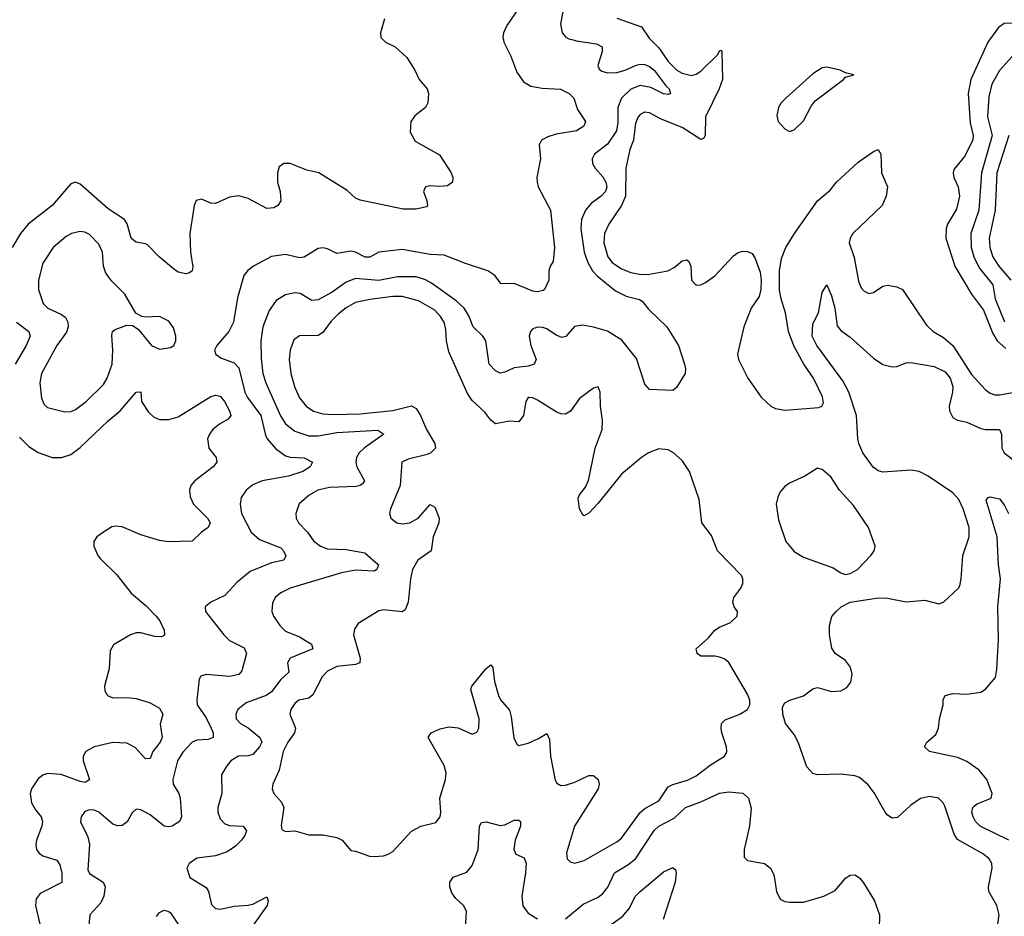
# Model space of a CAD drawing. Header units: inches. Extents: x 1649636 to 1815363, y 506543 to 641975.
# Tile 87 of 256: x 1682851 to 1687071, y 556243 to 560087. Entities that reach past the tile are written whole.
import ezdxf

# ---------------------------------------------------------------- set-up
doc = ezdxf.new("R2010")
doc.units = ezdxf.units.IN
doc.header["$MEASUREMENT"] = 0
doc.layers.add('B6585', color=7, linetype='Continuous')
doc.layers.add('B6586', color=7, linetype='Continuous')

msp = doc.modelspace()

# ---------------------------------------------------------------- linework, layer by layer
at = {"layer": 'B6585', "color": 5}
for points, elevation in [([(1684408.8, 560000), (1684419.1, 559990), (1684460.4, 559970), (1684510, 559924.9), (1684544.9, 559870), (1684562.8, 559830), (1684597.3, 559790), (1684604, 559770), (1684600.7, 559730), (1684591, 559710), (1684545.1, 559674.9), (1684527.3, 559650), (1684525.2, 559605.2), (1684546.6, 559566.6), (1684650, 559506.8), (1684700.7, 559430), (1684707.3, 559410), (1684706, 559390), (1684684.9, 559375.1), (1684650, 559371.8), (1684610, 559375.1), (1684590.4, 559369.6), (1684582.4, 559350), (1684596.4, 559310), (1684599.1, 559290), (1684595.1, 559284.9), (1684550, 559275.1), (1684495.2, 559275.2), (1684310, 559312.4), (1684290, 559322), (1684254.5, 559354.5), (1684133.3, 559430), (1684082.1, 559442.1), (1684010, 559470.7), (1683982.8, 559470), (1683963.9, 559456.1), (1683956, 559430), (1683956.9, 559390), (1683967.4, 559350), (1683970.4, 559310), (1683958, 559290), (1683940, 559280), (1683910, 559276.8), (1683830, 559319.8), (1683790, 559331.8), (1683750, 559326), (1683690, 559298.9), (1683670, 559300.5), (1683630, 559316.9), (1683608.1, 559311.9), (1683599.6, 559290), (1683580.9, 559170), (1683583.7, 559090), (1683592.8, 559027.2), (1683590, 559009.6), (1683579.1, 559000.9), (1683563, 558997), (1683530, 559004.4), (1683510, 559018.4), (1683449.7, 559070), (1683400.3, 559120.3), (1683390, 559126.6), (1683350, 559133.3), (1683340.1, 559140.1), (1683329.8, 559150), (1683311.6, 559211.6), (1683301.3, 559230), (1683230, 559276.5), (1683110, 559382.4), (1683090, 559389.6), (1683070, 559383.6), (1682990.1, 559289.9), (1682888.4, 559210), (1682854.8, 559170), (1682818.7, 559110)], 420), ([(1684924.1, 560000), (1684926, 559990), (1684956.3, 559930), (1684981.2, 559861.2), (1685010, 559820.3), (1685042.4, 559802.4), (1685090, 559793.1), (1685168.9, 559788.9), (1685205.5, 559770), (1685225.5, 559750), (1685241.4, 559701.4), (1685275.5, 559650), (1685268.4, 559630), (1685238, 559610), (1685150, 559595.9), (1685114.8, 559585.2), (1685087.2, 559570), (1685076.9, 559550), (1685082.7, 559490), (1685067.7, 559410), (1685069, 559390), (1685073.8, 559370), (1685125.7, 559270), (1685143.2, 559110), (1685137.1, 559050), (1685124, 559030), (1685119.1, 559010), (1685118.8, 558970), (1685101, 558930), (1685094.6, 558925.4), (1685070, 558920.5), (1685050, 558922.7), (1684970, 558955.8), (1684914.3, 558954.3), (1684887.3, 558990), (1684857.4, 559010), (1684761.4, 559041.4), (1684670, 559077.8), (1684610, 559080.2), (1684490, 559101.1), (1684390, 559090.8), (1684351.2, 559068.8), (1684331.5, 559068.5), (1684290, 559090.8), (1684270, 559094.8), (1684210, 559083.9), (1684170, 559104.4), (1684150, 559108.5), (1684130, 559106), (1684070, 559068.7), (1684050, 559066), (1683990, 559080.7), (1683930, 559071.7), (1683853.7, 559030), (1683828.6, 559011.4), (1683811.6, 558990), (1683785.5, 558894.5), (1683767.5, 558790), (1683747, 558750), (1683696.5, 558690), (1683686.7, 558670), (1683691.7, 558651.7), (1683716, 558636), (1683770, 558616.3), (1683790, 558593.8), (1683815.6, 558490), (1683827.2, 558467.2), (1683885, 558390), (1683905.4, 558305.4), (1683912.6, 558290), (1683947.9, 558247.9), (1683990, 558217), (1684010, 558210.7), (1684070, 558208.3), (1684105.7, 558190), (1684096.9, 558170), (1684064.9, 558150), (1684003.1, 558130), (1683890.4, 558110), (1683850, 558092.9), (1683821.3, 558070), (1683801.2, 558038.8), (1683796, 558010), (1683802.5, 557970), (1683842.7, 557890), (1683878.7, 557858.7), (1683970, 557822), (1683982, 557810), (1683991.3, 557788.7), (1683984, 557770), (1683930, 557758.6), (1683838.6, 557721.4), (1683783.8, 557676.2), (1683730, 557618.3), (1683670.3, 557589.6), (1683646.8, 557570), (1683648, 557550), (1683726.2, 557450), (1683750, 557425.6), (1683814, 557394), (1683823.2, 557370), (1683804, 557296), (1683790, 557279.7), (1683750, 557271.2), (1683650, 557279.8), (1683627.9, 557272.1), (1683621, 557259), (1683610.2, 557170), (1683612.7, 557150), (1683650, 557093.4), (1683671.3, 557050), (1683680.9, 557030), (1683680.2, 557010), (1683658.9, 557001.1), (1683610, 556998.7), (1683590.7, 556989.3), (1683550, 556946.6), (1683527.5, 556910), (1683507.4, 556830), (1683509.6, 556809.6), (1683534, 556770), (1683539.7, 556750), (1683545.2, 556670), (1683536.5, 556650), (1683504.9, 556630), (1683490, 556626.2), (1683470, 556629), (1683410, 556678.8), (1683370, 556698.9), (1683350, 556702), (1683333.7, 556686.3), (1683311.8, 556648.2), (1683290, 556632.5), (1683270, 556630.7), (1683250, 556637.6), (1683191.1, 556690), (1683170, 556697.8), (1683150, 556699.4), (1683130, 556692.8), (1683114.7, 556670), (1683111.9, 556648.1), (1683143.9, 556583.9), (1683151, 556551), (1683142.8, 556442.8), (1683150, 556426.9), (1683208.9, 556390), (1683217.7, 556370), (1683212.3, 556330), (1683199.6, 556300.4), (1683152.7, 556250), (1683144.4, 556175.5)], 440), ([(1685223, 560000), (1685236.2, 559996.2), (1685323.5, 559983.5), (1685347, 559970), (1685346.9, 559950), (1685328.6, 559890), (1685335.3, 559875.3), (1685346, 559866), (1685370, 559859.2), (1685410, 559860.6), (1685446.6, 559870), (1685490, 559890.8), (1685510, 559896.2), (1685530, 559894.8), (1685550, 559886.6), (1685570, 559870.1), (1685621.2, 559801.2), (1685634.3, 559790), (1685640.7, 559770), (1685630, 559766.2), (1685610, 559769), (1685555.5, 559795.5), (1685510, 559804.4), (1685470, 559789.4), (1685430.1, 559749.9), (1685415.1, 559710), (1685414.1, 559645.9), (1685408.8, 559610), (1685370, 559553.4), (1685315.2, 559510), (1685304.4, 559490), (1685305.5, 559470), (1685316.9, 559450), (1685350, 559413.4), (1685363, 559390), (1685366.9, 559370), (1685361.5, 559350), (1685343.2, 559330), (1685300.6, 559299.4), (1685276.3, 559270), (1685258.4, 559230), (1685256.3, 559190), (1685270.9, 559090), (1685286.1, 559046.1), (1685306, 559010), (1685326.8, 558986.8), (1685404.2, 558924.2), (1685450, 558901.6), (1685507.2, 558887.2), (1685519.5, 558879.5), (1685545.9, 558845.9), (1685624.9, 558770), (1685674, 558690), (1685700.5, 558610), (1685704.9, 558590), (1685702.8, 558570), (1685666, 558510), (1685650, 558497.2), (1685550, 558501.2), (1685530, 558524), (1685494.6, 558634.6), (1685432.4, 558712.4), (1685370, 558751.5), (1685310, 558769.2), (1685263.2, 558776.8), (1685228.8, 558771.2), (1685191.7, 558728.3), (1685175.1, 558724.9), (1685150, 558734.4), (1685110, 558762), (1685093, 558767), (1685070, 558768.5), (1685050, 558761.3), (1685040.3, 558750), (1685034.7, 558730), (1685042.3, 558690), (1685064.7, 558630), (1685055.8, 558610), (1685030, 558602), (1684970, 558594.9), (1684930, 558575.3), (1684910, 558571.9), (1684890, 558582), (1684863.5, 558610), (1684848.7, 558710), (1684835.6, 558730), (1684794.2, 558770), (1684776.6, 558816.7), (1684755.5, 558850), (1684721.9, 558881.9), (1684616.7, 558956.7), (1684590, 558972), (1684550, 558984.5), (1684470, 558984.3), (1684390, 558968.8), (1684290, 558977.1), (1684250, 558962.1), (1684190, 558919.2), (1684130, 558885.8), (1684103.7, 558883.7), (1684053.2, 558913.2), (1684030, 558916.2), (1683990, 558907.1), (1683950, 558882.7), (1683920.4, 558839.6), (1683893.9, 558770), (1683884.4, 558710), (1683885.8, 558634.2), (1683894, 558570), (1683906.1, 558530), (1683968.4, 558388.4), (1683990, 558354.3), (1684030, 558322.5), (1684090, 558303.3), (1684130, 558303), (1684210, 558317.8), (1684386.7, 558326.7), (1684412.4, 558310), (1684329, 558251), (1684306.3, 558230), (1684294.6, 558210), (1684291.6, 558190), (1684295.7, 558170), (1684328.9, 558110), (1684321.6, 558098.4), (1684310.5, 558090), (1684293.7, 558086.3), (1684179.1, 558080.9), (1684128.7, 558070), (1684091.4, 558048.6), (1684049.3, 558010.7), (1684034.3, 557970), (1684036.5, 557950), (1684046.5, 557930), (1684085.2, 557890), (1684110, 557852.8), (1684140.3, 557830), (1684170, 557819.1), (1684250, 557815), (1684330, 557801.4), (1684388.5, 557750), (1684382.4, 557730), (1684370, 557722.2), (1684290, 557726.7), (1684230, 557715.4), (1684010.4, 557650), (1683970.5, 557630), (1683946.7, 557610), (1683934.6, 557585.4), (1683931.8, 557550), (1683939.5, 557530), (1683965.6, 557490), (1683990, 557465.3), (1684050, 557440.8), (1684102.6, 557410), (1684107, 557390), (1684010.2, 557350), (1683999.6, 557330), (1684004.9, 557290), (1683970, 557258.8), (1683930, 557205.4), (1683907.7, 557190), (1683821.6, 557158.4), (1683786, 557130), (1683778.2, 557110), (1683779.7, 557090), (1683797.4, 557070), (1683830, 557051.7), (1683881.1, 557010), (1683888.4, 556990), (1683878.6, 556970), (1683850, 556936.8), (1683830, 556930.7), (1683788.5, 556930), (1683756.5, 556910), (1683735.6, 556884.4), (1683716.5, 556850), (1683718.4, 556770), (1683701, 556710), (1683700.2, 556690), (1683710, 556660.3), (1683730, 556639.3), (1683750, 556633), (1683809, 556629), (1683822.7, 556610), (1683815.9, 556590), (1683801.3, 556570), (1683775.6, 556544.4), (1683740.5, 556519.6), (1683690, 556502), (1683610, 556492), (1683578, 556470), (1683568, 556450), (1683580.5, 556410), (1683650, 556366.7), (1683660.2, 556350), (1683673.8, 556293.8), (1683690, 556277), (1683710, 556273.1), (1683770, 556287.2), (1683830, 556290.3), (1683850, 556295.3), (1683910, 556326), (1683915.8, 556310), (1683911.6, 556290), (1683845.4, 556194.6)], 460), ([(1685556.3, 560000), (1685590, 559966.4), (1685630, 559907.9), (1685667.8, 559870), (1685690, 559857.1), (1685730, 559848.1), (1685750, 559852.9), (1685770, 559866.5), (1685843, 559937), (1685850, 559953.7), (1685855.5, 559955.5), (1685861, 559950), (1685863.3, 559830), (1685849.2, 559790), (1685789.6, 559670), (1685789.3, 559590.7), (1685782, 559578), (1685770, 559573.1), (1685690, 559624), (1685600.8, 559660.8), (1685550, 559687.7), (1685529.6, 559690.4), (1685510, 559680.3), (1685502.3, 559670), (1685490, 559642.9), (1685481.6, 559570), (1685466.7, 559530), (1685449.1, 559450), (1685447, 559330), (1685429.7, 559290.3), (1685375.9, 559210), (1685358, 559170), (1685354.4, 559130), (1685371.3, 559070), (1685390, 559045.8), (1685430, 559018.9), (1685470, 559002.5), (1685514.6, 558994.6), (1685550, 558995.4), (1685629.5, 559010.5), (1685655.4, 559024.6), (1685690, 559052.9), (1685710, 559056.9), (1685719.5, 559050), (1685727.9, 559030), (1685730.3, 558970.3), (1685750, 558948.8), (1685770, 558950.3), (1685790, 558959.6), (1685830, 558989.1), (1685910, 559074), (1685930, 559088.9), (1685950, 559094.6), (1685970, 559093.7), (1685990, 559083.8), (1686003.6, 559063.6), (1686024.6, 559004.6), (1686029.2, 558970), (1686027.9, 558930), (1686020.5, 558899.5), (1685986.5, 558850), (1685954.4, 558770), (1685927.3, 558652.7), (1685932.4, 558630), (1685971.2, 558550), (1686028.7, 558468.7), (1686070, 558430.2), (1686090, 558419.6), (1686130, 558413.1), (1686276.2, 558423.8), (1686289.5, 558430.5), (1686296.2, 558443.8), (1686291.2, 558470), (1686253.2, 558550), (1686211.3, 558610), (1686168.8, 558688.8), (1686146, 558750), (1686133.6, 558830), (1686114.2, 558890), (1686107.4, 558927.4), (1686107.3, 559010), (1686116.6, 559063.4), (1686135.1, 559110), (1686171.4, 559170), (1686269.8, 559310), (1686324.6, 559355.4), (1686352.2, 559390), (1686444.5, 559475.5), (1686510, 559521.3), (1686530.2, 559530.2), (1686541.8, 559510), (1686544.3, 559430), (1686570.2, 559370), (1686565, 559330), (1686547.1, 559290), (1686421.4, 559170), (1686410.1, 559150), (1686406.4, 559130), (1686426.8, 559066.7), (1686445.7, 558965.7), (1686457.2, 558937.2), (1686470, 558922.6), (1686490, 558912.9), (1686510, 558917.8), (1686550, 558945), (1686570, 558948.8), (1686610, 558941.2), (1686633.8, 558930), (1686737.8, 558777.8), (1686766.2, 558750), (1686810, 558723.7), (1686850, 558689.4), (1686930, 558566), (1686990, 558500.2), (1687010, 558486), (1687030, 558478.7), (1687050, 558478.3), (1687130, 558492.3)], 480), ([(1687007.4, 560000), (1687000.1, 559990), (1686927.5, 559830), (1686915.2, 559770), (1686924.9, 559644.9), (1686937.4, 559590), (1686935.7, 559570), (1686900.2, 559499.8), (1686854.9, 559445.1), (1686851.1, 559430), (1686854.8, 559410), (1686872.9, 559370), (1686879.2, 559330), (1686865.4, 559274.6), (1686827, 559210), (1686821.1, 559190), (1686820.5, 559150), (1686858.2, 559030), (1686930.8, 558910), (1686981.4, 558841.4), (1687021.5, 558741.5), (1687040.1, 558710), (1687077.1, 558677.1)], 520), ([(1687116.8, 559943.2), (1687050, 559868.9), (1687017.1, 559810), (1687004.3, 559755.7), (1686998.9, 559670), (1687018.3, 559590), (1686973.5, 559430), (1686961.2, 559270), (1686927.2, 559170), (1686929.2, 559110), (1686940.1, 559070), (1686963.6, 559023.6), (1687021.3, 558950), (1687031.7, 558890), (1687071.2, 558791.2)], 540), ([(1687090.1, 559590), (1687038.1, 559430), (1687031.4, 559270), (1687006.4, 559150), (1687009, 559110), (1687021.2, 559070), (1687048, 559030), (1687099, 558970)], 560), ([(1687043, 556210), (1687048.6, 556250), (1687038.4, 556290), (1687004, 556350), (1687002.6, 556370), (1687018.8, 556450), (1687017.8, 556470), (1687006.2, 556490), (1686982, 556510), (1686870, 556572.7), (1686855.7, 556595.7), (1686815.8, 556715.8), (1686809.1, 556729.1), (1686788.9, 556748.9), (1686750, 556757.2), (1686712, 556747.9), (1686670, 556719.7), (1686613.6, 556666.4), (1686590, 556664), (1686570, 556676.3), (1686559.8, 556690), (1686512.4, 556772.4), (1686487, 556807), (1686450, 556838), (1686430, 556844.8), (1686370, 556852.9), (1686270, 556849.8), (1686250, 556854.7), (1686224.4, 556884.4), (1686187.3, 556990), (1686170, 557022), (1686132.6, 557070), (1686121.1, 557110), (1686120.4, 557139.6), (1686130, 557158), (1686151, 557169), (1686210, 557187.8), (1686250, 557218), (1686270, 557224.2), (1686330, 557206.4), (1686370, 557209.2), (1686396.4, 557223.6), (1686413.3, 557246.7), (1686419.2, 557280.8), (1686411.2, 557311.2), (1686390, 557339.4), (1686346, 557370), (1686331.9, 557391.9), (1686321.8, 557450), (1686321.5, 557490), (1686331.8, 557528.2), (1686349.6, 557550), (1686371.5, 557570), (1686410, 557589.2), (1686531.1, 557608.9), (1686570, 557607.6), (1686650, 557591), (1686730, 557598.6), (1686790, 557582), (1686809.7, 557590.3), (1686874, 557650), (1686879.5, 557660.5), (1686885.7, 557690), (1686892.4, 557790), (1686920.6, 557870), (1686919.5, 557910), (1686895, 557990), (1686875.6, 558030), (1686850, 558057.9), (1686745, 558130), (1686706, 558150), (1686670, 558156.2), (1686550, 558147.7), (1686530, 558153.3), (1686508.6, 558168.6), (1686464.7, 558230), (1686446.8, 558270), (1686443, 558290), (1686436.7, 558390), (1686404.4, 558490), (1686378.8, 558538.8), (1686268.1, 558690), (1686247.6, 558730), (1686250, 558782.4), (1686274.2, 558830), (1686290, 558918), (1686310, 558950.6), (1686330, 558902.8), (1686343.9, 558850), (1686355.1, 558775.1), (1686370, 558754.9), (1686410, 558725.3), (1686510, 558636.1), (1686550, 558608.8), (1686590, 558598.7), (1686610, 558600.3), (1686650, 558616.4), (1686670, 558617), (1686770, 558599.5), (1686817.2, 558577.2), (1686839.3, 558550), (1686850, 558514), (1686848.9, 558490), (1686834.8, 558430), (1686836.3, 558410), (1686850, 558381.3), (1686869.6, 558369.6), (1686910, 558361.6), (1686970, 558334.2), (1686990.5, 558329.5), (1687050.2, 558330.2), (1687058.8, 558310), (1687060.2, 558250), (1687070.3, 558230), (1687170, 558152.2)], 460), ([(1682838, 558790), (1682890.1, 558750.1), (1682896.1, 558730), (1682879.6, 558690), (1682831.8, 558610)], 420), ([(1682850, 558297.2), (1682890, 558256.9), (1682930, 558231.1), (1682990, 558209.3), (1683030, 558210.2), (1683070, 558223), (1683110, 558252.6), (1683230, 558367.8), (1683282.2, 558410), (1683350.7, 558490.7), (1683370, 558491.3), (1683372.8, 558450), (1683403.8, 558403.8), (1683424.4, 558384.4), (1683450, 558373.2), (1683490, 558372.7), (1683530, 558383.7), (1683670, 558471), (1683690, 558477.5), (1683710, 558472.2), (1683729.3, 558450), (1683750.9, 558410), (1683755.8, 558390), (1683745.3, 558374.7), (1683707.1, 558352.9), (1683679.6, 558330), (1683664.2, 558310), (1683656, 558290), (1683662, 558250), (1683694, 558210), (1683696.4, 558190), (1683680.3, 558170), (1683602.3, 558110), (1683584.9, 558090), (1683579, 558070), (1683581.8, 558041.8), (1683596, 558010), (1683655.8, 557950), (1683668, 557930), (1683659.1, 557910), (1683630, 557889.6), (1683590, 557851.5), (1683490, 557848), (1683450, 557853.8), (1683370, 557879.1), (1683290, 557913.2), (1683263.7, 557916.3), (1683246.9, 557913.1), (1683210.3, 557890), (1683182.6, 557870), (1683168.9, 557850), (1683169.2, 557829.2), (1683185.7, 557790), (1683196.3, 557776.3), (1683267.3, 557707.3), (1683329, 557629), (1683393.7, 557573.7), (1683435.9, 557530), (1683451.9, 557510), (1683470.2, 557469.8), (1683471.3, 557448.7), (1683458.6, 557441.4), (1683430, 557442), (1683370, 557458.1), (1683350, 557458.5), (1683326, 557450), (1683253.3, 557406.7), (1683239.3, 557380.7), (1683234.4, 557305.6), (1683215.6, 557230), (1683217, 557210), (1683228.4, 557190), (1683250, 557179.6), (1683310, 557181.6), (1683350, 557176.6), (1683410, 557158.2), (1683450, 557136.1), (1683464.7, 557110), (1683453.8, 557066.2), (1683461.3, 557010), (1683453.9, 556990), (1683421.3, 556950), (1683410, 556919.5), (1683390, 556918.3), (1683346.8, 556966.8), (1683310, 556984.8), (1683250, 556987.8), (1683170.7, 556969.3), (1683135.6, 556950), (1683123.5, 556930), (1683123.8, 556910), (1683150.2, 556830), (1683139.3, 556820.7), (1683130, 556817.4), (1683110, 556820.8), (1683029.5, 556850.5), (1682970, 556855.3), (1682950, 556848.2), (1682930, 556832.4), (1682901.8, 556790), (1682896, 556770), (1682902.6, 556730), (1682919.4, 556699.4), (1682944, 556670), (1682949.2, 556650), (1682946.2, 556630), (1682924.1, 556570), (1682920.8, 556550), (1682924.2, 556530), (1682934.4, 556514.4), (1682950, 556503), (1683010, 556483.2), (1683024.1, 556464.1), (1683031.4, 556428.6), (1683031.5, 556388.5), (1682939.6, 556340.4), (1682922.6, 556317.4), (1682919.3, 556290), (1682938, 556210)], 420), ([(1687090, 556569.9), (1686967.2, 556630), (1686947.1, 556650), (1686936.8, 556670), (1686931.4, 556690), (1686935.5, 556710), (1686942.6, 556717.4), (1686954.1, 556725.9), (1687014.3, 556750), (1687019.3, 556770), (1686996.3, 556830), (1686962.6, 556870), (1686910, 556907.4), (1686870, 556924.5), (1686750, 556949.6), (1686729.2, 556970), (1686739, 556990), (1686776.9, 557023.1), (1686789.4, 557050), (1686793.2, 557090), (1686809, 557150), (1686809.3, 557170.7), (1686818, 557190), (1686850, 557198.8), (1686910, 557195.5), (1686970, 557204.4), (1686990, 557216.3), (1687032.9, 557267.1), (1687039, 557301), (1687045.6, 557430), (1687043.4, 557570), (1687054.5, 557690), (1687046.2, 557750), (1687040.5, 557870), (1686992.5, 558027.5), (1687001, 558039), (1687010, 558041.6), (1687050, 558033.4), (1687070, 558007.7), (1687088.8, 557970)], 440), ([(1685190, 556232.2), (1685265.4, 556294.6), (1685330, 556325.4), (1685350, 556340.2), (1685371.7, 556368.3), (1685400.5, 556430), (1685456.9, 556463.1), (1685490, 556490.2), (1685570, 556611), (1685590.9, 556630), (1685656, 556664), (1685704.8, 556710), (1685770, 556734.1), (1685850, 556771), (1685890, 556776.3), (1685950, 556771.4), (1685974.6, 556750), (1685986.7, 556706.7), (1685979.3, 556630), (1685956.5, 556530), (1685956.5, 556496.5), (1685970, 556482.6), (1686043, 556470), (1686069, 556450), (1686082.9, 556422.9), (1686094.7, 556350), (1686110, 556316.4), (1686130, 556306.3), (1686150, 556303.6), (1686210, 556304.2), (1686297.2, 556330), (1686346.3, 556353.7), (1686392, 556408), (1686410, 556419.5), (1686430, 556421.3), (1686450, 556408.5), (1686467, 556387), (1686515.2, 556310), (1686535.6, 556250), (1686534.4, 556190)], 460), ([(1684762.2, 556190), (1684765.8, 556265.8), (1684753.5, 556290), (1684719.9, 556319.9), (1684703.9, 556343.9), (1684694.8, 556370), (1684694.3, 556390), (1684709, 556411), (1684767.4, 556432.6), (1684790, 556461.3), (1684816.2, 556530), (1684821.7, 556630), (1684830, 556645.5), (1684850, 556647.8), (1684910, 556632.1), (1684930, 556635.5), (1684970, 556654.9), (1684990, 556655.3), (1684998, 556650), (1684997.3, 556630), (1684975.2, 556570), (1684969.3, 556530), (1684978, 556510), (1685013.9, 556493.9), (1685021.4, 556470), (1685019.3, 556430), (1685003, 556330), (1685008.2, 556288.2), (1685030, 556256.8), (1685070, 556231.8)], 460), ([(1685365.8, 556194.2), (1685436.3, 556243.7), (1685462.9, 556277.1), (1685489.9, 556330.1), (1685509.8, 556350), (1685610, 556433.6), (1685650, 556452.4), (1685662, 556442), (1685665.3, 556430), (1685661, 556390), (1685609.5, 556230)], 440), ([(1683437.6, 556242.4), (1683450, 556259.7), (1683470.8, 556270), (1683490, 556264.4), (1683497.3, 556257.3), (1683543.5, 556190)], 440)]:
    msp.add_lwpolyline(points, dxfattribs=dict(at, elevation=elevation))
for points, elevation in [([(1686310, 559883.7), (1686290, 559880.9), (1686250, 559854.5), (1686134.9, 559750), (1686114.9, 559730), (1686103.7, 559710), (1686096.4, 559676.4), (1686101.6, 559650), (1686130, 559619.1), (1686150, 559607.7), (1686170, 559614.9), (1686210, 559652.7), (1686243.5, 559716.5), (1686260.8, 559739.2), (1686381.2, 559830), (1686390, 559841), (1686426, 559850), (1686390, 559859), (1686368, 559870)], 520), ([(1683110, 559179.3), (1683073, 559170), (1683050, 559157.4), (1682995.5, 559110), (1682950, 559043.6), (1682931.8, 558970), (1682932.1, 558930), (1682951.6, 558870), (1682972, 558850), (1683030, 558823.5), (1683047.7, 558810), (1683058, 558790), (1683058.9, 558770), (1683052.6, 558747.4), (1683010, 558689.7), (1682945.2, 558570), (1682937.1, 558530), (1682944.8, 558464.8), (1682956.7, 558436.7), (1682970, 558424.6), (1683045.2, 558405.2), (1683070, 558407.5), (1683090, 558416.2), (1683136.4, 558450), (1683210, 558523.6), (1683226, 558550), (1683247.6, 558610), (1683251.3, 558670), (1683246.4, 558733.6), (1683249.8, 558750.2), (1683260.7, 558759.3), (1683310, 558777.1), (1683335.2, 558775.2), (1683359.6, 558759.6), (1683416.4, 558690), (1683450, 558674.6), (1683498.2, 558681.8), (1683512, 558690), (1683520.5, 558710), (1683520.5, 558730), (1683510, 558765.2), (1683490, 558794), (1683450, 558814), (1683390, 558812), (1683374.8, 558814.8), (1683349.3, 558829.3), (1683302.4, 558910), (1683246.2, 558966.2), (1683220.2, 559000.2), (1683209.9, 559029.9), (1683206.4, 559090), (1683190, 559123.9), (1683150, 559165.8), (1683130, 559176.5)], 440), ([(1684450, 558899.5), (1684352.1, 558887.9), (1684290, 558874.1), (1684250, 558852.2), (1684215.8, 558824.2), (1684186, 558794), (1684150, 558746.5), (1684130, 558733), (1684050, 558731.4), (1684026.1, 558713.9), (1684011, 558670), (1684005.7, 558630), (1684013.4, 558570), (1684030.2, 558510), (1684050, 558466.3), (1684078.6, 558430), (1684110, 558408.8), (1684150, 558397.2), (1684194, 558394), (1684310, 558396.7), (1684450, 558411.8), (1684530, 558430.8), (1684550, 558420.7), (1684569.4, 558390), (1684594.5, 558330), (1684630.9, 558270), (1684632.6, 558250), (1684612.6, 558230), (1684597.2, 558222.8), (1684516.6, 558203.4), (1684488.8, 558190), (1684482.4, 558090), (1684440.2, 557990), (1684436, 557970), (1684442, 557950), (1684467.7, 557930), (1684490, 557926.3), (1684522.7, 557930), (1684558.7, 557950), (1684610, 558008.5), (1684630, 557996.4), (1684649.2, 557950), (1684647.1, 557930), (1684623.1, 557870), (1684615.4, 557810), (1684558, 557770), (1684534.6, 557730), (1684525.8, 557690), (1684515.5, 557590), (1684503, 557557), (1684490, 557548), (1684410, 557557.6), (1684390, 557552.6), (1684301.5, 557498.5), (1684285.7, 557474.3), (1684281.6, 557450), (1684310.7, 557350), (1684308.9, 557330), (1684290, 557322.7), (1684210, 557313.3), (1684170, 557293.3), (1684147.4, 557270), (1684107.2, 557192.8), (1684090, 557178.9), (1684048, 557170), (1684030, 557155.3), (1684013.5, 557130), (1684009.4, 557109.4), (1684033.7, 557050), (1684029.4, 557030), (1684000.1, 556990), (1683980.1, 556950), (1683962.9, 556870), (1683936.9, 556810), (1683934, 556790), (1683940.3, 556770), (1683973.1, 556733.1), (1683983.7, 556710), (1683971.7, 556631.7), (1683975.3, 556615.3), (1683990, 556606.3), (1684030.2, 556610.2), (1684090, 556592.9), (1684150, 556591.8), (1684210, 556581.3), (1684234, 556570), (1684270, 556524.9), (1684290, 556522), (1684350, 556500.5), (1684370, 556499.3), (1684410, 556502), (1684431, 556509), (1684450, 556520.4), (1684530, 556608), (1684570, 556629), (1684634.2, 556645.8), (1684653.7, 556670), (1684656.4, 556690), (1684651.9, 556750), (1684676.5, 556830), (1684678.6, 556858.6), (1684669.8, 556889.8), (1684601.6, 557010), (1684615.1, 557030), (1684653.5, 557046.5), (1684690, 557055.5), (1684730, 557051.4), (1684790, 557024.6), (1684810, 557033), (1684819.1, 557050), (1684820.8, 557090), (1684784.9, 557215.1), (1684789.5, 557230), (1684850, 557304.9), (1684870, 557320.7), (1684879.1, 557310), (1684886.7, 557250), (1684902.6, 557190), (1684911.7, 557171.7), (1684950, 557127.3), (1684957.7, 557097.7), (1684968.3, 557008.3), (1684981.7, 556981.7), (1684990, 556975.5), (1685030, 556984.7), (1685075.2, 557004.8), (1685110, 557027.3), (1685121.4, 557001.4), (1685125.4, 556930), (1685146.8, 556826.8), (1685153.7, 556813.7), (1685170, 556804), (1685190, 556805.2), (1685230, 556817.8), (1685290, 556846.9), (1685310, 556847.4), (1685330.1, 556830.1), (1685334.4, 556810), (1685330.2, 556790), (1685229.3, 556630), (1685195.2, 556515.2), (1685198, 556490), (1685210, 556476.3), (1685230.5, 556470.5), (1685270, 556482.3), (1685410, 556561.8), (1685430, 556578), (1685510, 556688), (1685530, 556705.4), (1685590, 556738), (1685630, 556797.9), (1685650, 556808.1), (1685713.1, 556826.9), (1685750, 556845.6), (1685810, 556891.4), (1685871.2, 556930), (1685878.3, 556941.7), (1685882.3, 556950), (1685880.9, 556970), (1685860.8, 557030), (1685856.8, 557050), (1685858.9, 557070), (1685875, 557085), (1685938, 557110), (1685969.8, 557130), (1685980.6, 557150), (1685980.2, 557170), (1685970, 557196), (1685890, 557330.7), (1685870, 557346.8), (1685850, 557354), (1685830, 557358.5), (1685770, 557358.7), (1685754.5, 557370), (1685749.6, 557390), (1685803.6, 557436.4), (1685830.6, 557469.4), (1685850, 557483.2), (1685897.8, 557502.2), (1685925.6, 557530), (1685927.6, 557550), (1685913.3, 557570), (1685906.9, 557590), (1685911.2, 557610), (1685941.6, 557650), (1685949.6, 557670), (1685949.6, 557690), (1685944.2, 557704.2), (1685841.6, 557810), (1685815.5, 557875.5), (1685774, 557930), (1685763, 558030), (1685721.8, 558150), (1685690, 558197.2), (1685652.6, 558230), (1685630, 558242.4), (1685590, 558247.8), (1685546.7, 558230), (1685516.5, 558210), (1685430, 558137.8), (1685330, 558014), (1685290, 557971.2), (1685270, 557959.5), (1685264.4, 557964.4), (1685250, 557989.2), (1685245, 558035), (1685249.7, 558050), (1685276.6, 558083.4), (1685288.6, 558111.4), (1685317.7, 558250), (1685347.4, 558330), (1685349, 558369), (1685340.4, 558430), (1685338.7, 558490), (1685330, 558512.3), (1685310, 558507), (1685250, 558462.6), (1685211.9, 558408.1), (1685190, 558396.2), (1685170, 558397.8), (1685150, 558406), (1685070, 558456.4), (1685050, 558466), (1685033, 558467), (1685030, 558466.6), (1685021.1, 558450), (1685010, 558389.5), (1684990, 558362.6), (1684950, 558365.3), (1684890, 558354.7), (1684870, 558369.7), (1684844.4, 558404.4), (1684790, 558453.8), (1684770, 558484.7), (1684690, 558663), (1684680.1, 558710), (1684678, 558758), (1684669.9, 558790), (1684655.1, 558815.1), (1684630, 558841.1), (1684561, 558881), (1684490, 558899.5)], 480), ([(1686270, 558164), (1686216, 558130), (1686150, 558099.6), (1686130, 558085.6), (1686110, 558062.9), (1686099.7, 558040.3), (1686093.8, 558010), (1686102.6, 557942.5), (1686135, 557850), (1686170, 557807.5), (1686210, 557782.9), (1686337.6, 557737.6), (1686370, 557714.9), (1686390, 557708.8), (1686410, 557712.1), (1686441.5, 557730), (1686498.5, 557790), (1686513.3, 557810), (1686517.6, 557830), (1686488.8, 557910), (1686424.8, 558004.8), (1686365.1, 558070), (1686327.7, 558127.7), (1686290, 558159)], 480)]:
    msp.add_lwpolyline(points, close=True, dxfattribs=dict(at, elevation=elevation))
at = {"layer": 'B6586', "color": 5}
for points, elevation in [([(1684986.7, 560130), (1684938.6, 560061.4), (1684925, 560030), (1684922.3, 560010), (1684924.1, 560000)], 440), ([(1685184.5, 560150), (1685168.6, 560068.6), (1685176, 560030), (1685192, 560012), (1685205.2, 560005.2), (1685223, 560000)], 460), ([(1684414.7, 560090), (1684397, 560030), (1684398.4, 560010), (1684408.8, 560000)], 420), ([(1685410, 560094), (1685516, 560056), (1685548.2, 560008.2), (1685556.3, 560000)], 480), ([(1687130, 560072.4), (1687070, 560069.9), (1687046.4, 560053.6), (1687007.4, 560000)], 520)]:
    msp.add_lwpolyline(points, dxfattribs=dict(at, elevation=elevation))

doc.saveas('drawing.dxf')
